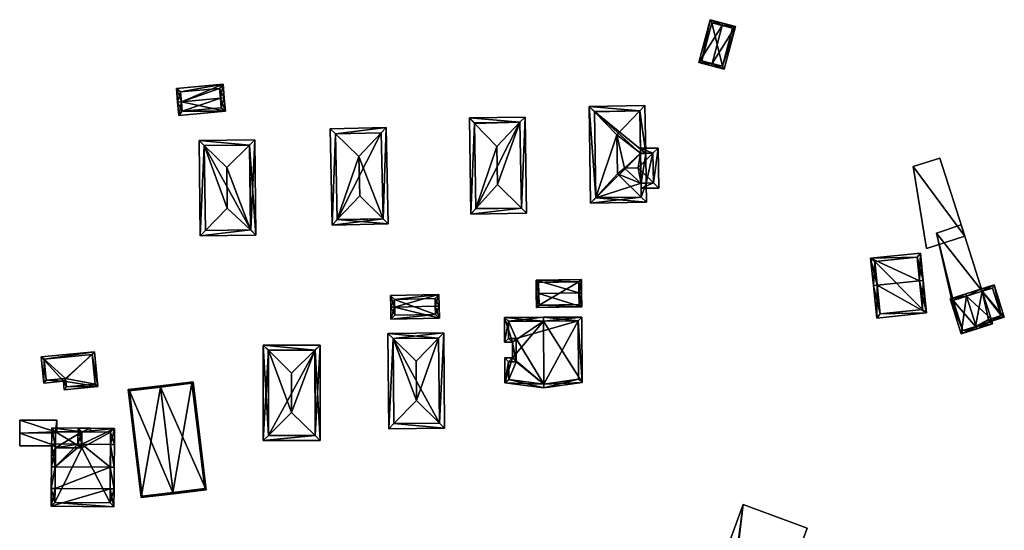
# Model space of a CAD drawing. Header units: inches. Extents: x 2558739 to 2563058, y 1133992 to 1137021.
# Tile 90 of 97: x 2559970 to 2560160, y 1136778 to 1136876. Entities that reach past the tile are written whole.
import ezdxf

# ---------------------------------------------------------------- set-up
doc = ezdxf.new("R2010")
doc.units = ezdxf.units.IN
doc.header["$MEASUREMENT"] = 0
doc.layers.add('Gebaeude Einzelhaus', color=10, linetype='Continuous')
doc.layers.add('Offenes Gebaeude', color=10, linetype='Continuous')

msp = doc.modelspace()

# ---------------------------------------------------------------- meshes
at = {"layer": 'Gebaeude Einzelhaus'}
mesh = msp.add_polyface(dxfattribs=at)
corners = [(2560105.64, 1136875.222, 378.977), (2560103.282, 1136876.361, 378.072), (2560101.089, 1136868.056, 378.072), (2560105.768, 1136875.705, 378.977), (2560103.705, 1136867.883, 378.977), (2560103.577, 1136867.4, 378.977), (2560106.008, 1136866.759, 378.072), (2560108.201, 1136875.062, 378.072), (2560101.7, 1136868.412, 378.248), (2560105.652, 1136867.37, 378.252), (2560107.59, 1136874.707, 378.252), (2560103.638, 1136875.75, 378.248), (2560107.59, 1136874.707, 372.62), (2560103.638, 1136875.75, 372.62), (2560101.7, 1136868.412, 372.62), (2560105.652, 1136867.37, 372.62)]
mesh.append_faces([[corners[k] for k in face] for face in [(11, 8, 1), (0, 11, 3), (10, 0, 3), (3, 11, 1), (7, 9, 10), (7, 10, 3), (6, 9, 7), (4, 9, 5), (8, 4, 5), (5, 9, 6), (1, 8, 2), (2, 8, 5), (4, 7, 0), (0, 7, 3), (5, 6, 4), (4, 6, 7), (0, 2, 4), (4, 2, 5), (3, 1, 0), (0, 1, 2)]], dxfattribs={"color": 13})
mesh.append_faces([[corners[k] for k in face] for face in [(13, 15, 14), (12, 15, 13), (10, 15, 12), (9, 15, 10), (14, 15, 4), (4, 15, 9), (8, 14, 4), (13, 14, 11), (11, 14, 8), (12, 13, 0), (0, 13, 11), (10, 12, 0)]], dxfattribs={"color": 41})
mesh = msp.add_polyface(dxfattribs=at)
corners = [(2560009.231, 1136861.209, 379.664), (2560009.233, 1136861.209, 379.664), (2560008.996, 1136863.87, 378.478), (2560000.944, 1136860.474, 379.664), (2559999.96, 1136863.069, 378.478), (2560008.485, 1136861.143, 379.664), (2560000.196, 1136860.408, 379.664), (2560000.774, 1136862.388, 378.811), (2560008.315, 1136863.056, 378.811), (2560000.426, 1136857.818, 378.478), (2560009.461, 1136858.619, 378.478), (2560008.649, 1136859.3, 378.82), (2560001.108, 1136858.631, 378.82), (2560008.485, 1136861.143, 372.686), (2560008.315, 1136863.056, 372.686), (2560000.774, 1136862.388, 372.686), (2560000.944, 1136860.474, 372.686), (2560001.108, 1136858.631, 372.686), (2560008.649, 1136859.3, 372.686)]
mesh.append_faces([[corners[k] for k in face] for face in [(6, 12, 9), (3, 12, 6), (0, 11, 5), (12, 11, 10), (9, 12, 10), (10, 11, 0), (3, 10, 5), (5, 10, 0), (3, 9, 10), (3, 6, 9), (8, 0, 5), (8, 1, 0), (8, 2, 1), (8, 7, 2), (2, 7, 4), (4, 7, 6), (6, 7, 3), (3, 4, 6), (0, 2, 5), (5, 2, 3), (3, 2, 4), (0, 1, 2)]], dxfattribs={"color": 13})
mesh.append_faces([[corners[k] for k in face] for face in [(13, 18, 17), (13, 17, 16), (5, 11, 13), (13, 11, 18), (11, 12, 18), (18, 12, 17), (12, 16, 17), (12, 3, 16), (14, 16, 15), (13, 16, 14), (3, 7, 16), (16, 7, 15), (7, 8, 15), (15, 8, 14), (8, 13, 14), (8, 5, 13)]], dxfattribs={"color": 41})
mesh = msp.add_polyface(dxfattribs=at)
corners = [(2560089.95, 1136842.031, 379.238), (2560080.16, 1136840.863, 378.893), (2560090.966, 1136841.039, 378.893), (2560081.143, 1136841.924, 379.25), (2560085.379, 1136846.494, 380.789), (2560079.855, 1136859.558, 378.893), (2560080.872, 1136858.53, 379.25), (2560085.255, 1136854.099, 380.789), (2560086.732, 1136847.622, 380.316), (2560089.812, 1136850.542, 379.238), (2560089.678, 1136858.709, 379.238), (2560089.907, 1136844.676, 379.238), (2560090.906, 1136844.734, 378.893), (2560089.906, 1136844.718, 379.238), (2560090.812, 1136850.475, 378.893), (2560089.813, 1136850.459, 379.238), (2560090.661, 1136859.734, 378.893), (2560081.144, 1136841.879, 379.235), (2560089.95, 1136842.023, 379.235), (2560089.806, 1136851.293, 379.235), (2560089.678, 1136858.71, 379.238), (2560089.678, 1136858.718, 379.235), (2560080.871, 1136858.574, 379.235), (2560089.348, 1136847.665, 380.316), (2560092.189, 1136850.497, 379.269), (2560089.803, 1136851.458, 378.893), (2560093.208, 1136851.514, 378.893), (2560092.318, 1136844.765, 379.256), (2560093.334, 1136843.773, 378.893), (2560089.922, 1136843.717, 378.893), (2560089.813, 1136850.459, 379.269), (2560092.224, 1136850.498, 379.256), (2560092.318, 1136844.756, 379.252), (2560089.906, 1136844.718, 379.253), (2560090.812, 1136850.475, 375.464), (2560090.812, 1136850.475, 372.78), (2560089.813, 1136850.459, 372.78), (2560090.812, 1136850.475, 375.509), (2560090.812, 1136850.475, 375.503), (2560089.806, 1136851.293, 372.78), (2560089.678, 1136858.718, 372.78), (2560080.871, 1136858.574, 372.78), (2560081.144, 1136841.879, 372.78), (2560089.95, 1136842.023, 372.78), (2560089.906, 1136844.718, 372.78), (2560090.906, 1136844.734, 372.78), (2560092.318, 1136844.756, 372.78), (2560092.224, 1136850.498, 372.78)]
mesh.append_faces([[corners[k] for k in face] for face in [(28, 32, 27), (32, 11, 33), (28, 29, 32), (32, 29, 11), (31, 24, 26), (28, 27, 26), (26, 27, 31), (9, 24, 30), (9, 25, 24), (24, 25, 26), (11, 23, 8), (29, 27, 11), (11, 27, 23), (29, 28, 27), (27, 24, 23), (27, 26, 24), (27, 28, 26), (9, 24, 25), (25, 24, 26), (8, 23, 9), (9, 23, 24), (16, 20, 21), (5, 22, 6), (16, 21, 5), (5, 21, 22), (9, 14, 15), (14, 20, 16), (9, 19, 14), (14, 19, 20), (2, 18, 0), (13, 12, 11), (11, 12, 0), (0, 12, 2), (1, 3, 17), (5, 3, 1), (5, 6, 3), (1, 17, 2), (2, 17, 18), (10, 6, 7), (16, 5, 10), (10, 5, 6), (10, 14, 16), (10, 9, 14), (14, 9, 15), (11, 12, 13), (11, 0, 12), (12, 0, 2), (8, 4, 11), (11, 4, 0), (10, 7, 9), (9, 7, 8), (8, 7, 4), (6, 3, 7), (7, 3, 4), (6, 5, 3), (3, 5, 1), (3, 0, 4), (3, 1, 0), (0, 1, 2)]], dxfattribs={"color": 13})
mesh.append_faces([[corners[k] for k in face] for face in [(45, 47, 46), (45, 35, 47), (30, 15, 9), (24, 14, 30), (30, 14, 15), (24, 37, 14), (47, 34, 31), (47, 35, 34), (38, 34, 36), (37, 31, 38), (38, 31, 34), (37, 24, 31), (31, 27, 47), (47, 27, 46), (27, 32, 46), (33, 12, 32), (32, 12, 46), (46, 12, 45), (33, 13, 12), (11, 13, 33), (42, 44, 43), (39, 41, 40), (36, 44, 42), (36, 42, 41), (36, 41, 39), (35, 44, 36), (45, 44, 35), (13, 44, 12), (12, 44, 45), (11, 44, 13), (0, 43, 11), (11, 43, 44), (0, 18, 43), (18, 17, 43), (43, 17, 42), (17, 3, 42), (3, 41, 42), (3, 6, 41), (6, 22, 41), (22, 21, 41), (41, 21, 40), (21, 20, 40), (19, 39, 20), (20, 39, 40), (9, 39, 19), (9, 36, 39), (9, 15, 36), (37, 15, 14), (34, 36, 38), (38, 36, 37), (37, 36, 15), (34, 35, 36)]], dxfattribs={"color": 41})
mesh = msp.add_polyface(dxfattribs=at)
corners = [(2560066.744, 1136839.894, 379.159), (2560067.76, 1136838.896, 378.774), (2560067.456, 1136857.521, 378.774), (2560066.473, 1136856.491, 379.159), (2560062.133, 1136844.424, 380.908), (2560062.011, 1136851.814, 380.908), (2560056.976, 1136838.721, 378.774), (2560057.959, 1136839.808, 379.181), (2560056.673, 1136857.345, 378.774), (2560057.69, 1136856.291, 379.181), (2560066.744, 1136839.88, 379.154), (2560066.473, 1136856.505, 379.154), (2560057.689, 1136856.361, 379.154), (2560057.96, 1136839.738, 379.154), (2560066.744, 1136839.88, 372.681), (2560066.473, 1136856.505, 372.681), (2560057.689, 1136856.361, 372.681), (2560057.96, 1136839.738, 372.681)]
mesh.append_faces([[corners[k] for k in face] for face in [(7, 13, 6), (9, 7, 6), (6, 13, 10), (12, 9, 8), (11, 12, 8), (8, 9, 6), (3, 11, 2), (0, 3, 2), (2, 11, 8), (10, 0, 1), (6, 10, 1), (1, 0, 2), (9, 7, 5), (5, 7, 4), (8, 6, 9), (9, 6, 7), (3, 9, 5), (3, 8, 9), (3, 2, 8), (7, 0, 4), (7, 6, 0), (0, 6, 1), (0, 3, 4), (4, 3, 5), (0, 2, 3), (0, 1, 2)]], dxfattribs={"color": 13})
mesh.append_faces([[corners[k] for k in face] for face in [(15, 17, 16), (14, 17, 15), (10, 17, 14), (13, 17, 10), (7, 17, 13), (16, 17, 9), (9, 17, 7), (12, 16, 9), (15, 16, 11), (11, 16, 12), (14, 15, 3), (3, 15, 11), (0, 14, 3), (10, 14, 0)]], dxfattribs={"color": 41})
mesh = msp.add_polyface(dxfattribs=at)
corners = [(2560031.095, 1136837.647, 379.166), (2560040.985, 1136836.838, 378.774), (2560039.965, 1136837.836, 379.167), (2560030.116, 1136836.611, 378.774), (2560035.445, 1136842.254, 380.908), (2560030.749, 1136854.265, 379.166), (2560029.728, 1136855.26, 378.774), (2560035.286, 1136849.844, 380.908), (2560040.596, 1136855.488, 378.774), (2560039.618, 1136854.449, 379.167), (2560031.095, 1136837.633, 379.16), (2560039.965, 1136837.816, 379.16), (2560039.618, 1136854.466, 379.16), (2560030.749, 1136854.281, 379.16), (2560039.965, 1136837.816, 372.729), (2560039.618, 1136854.466, 372.729), (2560030.749, 1136854.281, 372.729), (2560031.095, 1136837.633, 372.729)]
mesh.append_faces([[corners[k] for k in face] for face in [(5, 6, 13), (8, 9, 12), (8, 13, 6), (8, 12, 13), (1, 11, 2), (9, 8, 2), (2, 8, 1), (3, 0, 10), (0, 3, 5), (5, 3, 6), (3, 11, 1), (3, 10, 11), (9, 5, 7), (9, 8, 5), (5, 8, 6), (2, 7, 4), (2, 9, 7), (1, 8, 2), (2, 8, 9), (5, 0, 7), (7, 0, 4), (6, 3, 5), (5, 3, 0), (0, 2, 4), (3, 1, 0), (0, 1, 2)]], dxfattribs={"color": 13})
mesh.append_faces([[corners[k] for k in face] for face in [(15, 17, 16), (14, 17, 15), (11, 17, 14), (10, 17, 11), (0, 17, 10), (16, 17, 5), (5, 17, 0), (13, 16, 5), (15, 16, 12), (12, 16, 13), (9, 15, 12), (14, 15, 2), (2, 15, 9), (11, 14, 2)]], dxfattribs={"color": 41})
mesh = msp.add_polyface(dxfattribs=at)
corners = [(2560014.095, 1136852.087, 379.313), (2560015.123, 1136853.1, 378.953), (2560004.349, 1136852.961, 378.953), (2560005.367, 1136851.974, 379.313), (2560009.708, 1136847.766, 380.849), (2560009.809, 1136839.853, 380.849), (2560014.304, 1136835.647, 379.314), (2560015.359, 1136834.66, 378.953), (2560004.585, 1136834.523, 378.953), (2560005.577, 1136835.535, 379.313), (2560014.346, 1136835.648, 379.299), (2560014.135, 1136852.088, 379.299), (2560005.361, 1136851.974, 379.311), (2560005.573, 1136835.535, 379.312), (2560014.135, 1136852.088, 372.771), (2560014.346, 1136835.648, 372.771), (2560005.361, 1136851.974, 372.771), (2560005.573, 1136835.535, 372.771)]
mesh.append_faces([[corners[k] for k in face] for face in [(7, 6, 10), (9, 6, 8), (13, 9, 8), (12, 13, 8), (8, 6, 7), (3, 12, 2), (0, 3, 2), (2, 12, 8), (11, 0, 1), (10, 11, 1), (7, 10, 1), (1, 0, 2), (8, 6, 9), (9, 6, 5), (8, 7, 6), (3, 5, 4), (3, 9, 5), (2, 8, 3), (3, 8, 9), (0, 7, 1), (4, 6, 0), (0, 6, 7), (4, 5, 6), (0, 3, 4), (0, 2, 3), (0, 1, 2)]], dxfattribs={"color": 13})
mesh.append_faces([[corners[k] for k in face] for face in [(15, 17, 16), (15, 16, 14), (6, 17, 15), (9, 17, 6), (13, 17, 9), (6, 15, 10), (16, 17, 12), (12, 17, 13), (3, 16, 12), (14, 16, 0), (0, 16, 3), (11, 14, 0), (15, 14, 10), (10, 14, 11)]], dxfattribs={"color": 41})
mesh = msp.add_polyface(dxfattribs=at)
corners = [(2560135.651, 1136824.971, 384.517), (2560135.55, 1136818.594, 381.514), (2560145.201, 1136819.583, 381.514), (2560134.905, 1136824.895, 384.517), (2560143.81, 1136825.808, 384.517), (2560144.556, 1136825.884, 384.517), (2560144.013, 1136831.191, 382.463), (2560134.361, 1136830.203, 382.463), (2560136.22, 1136819.416, 381.869), (2560135.184, 1136829.533, 382.752), (2560144.379, 1136820.252, 381.869), (2560143.343, 1136830.369, 382.752), (2560144.379, 1136820.252, 372.184), (2560143.343, 1136830.369, 372.184), (2560135.184, 1136829.533, 372.184), (2560136.22, 1136819.416, 372.184)]
mesh.append_faces([[corners[k] for k in face] for face in [(11, 9, 7), (6, 11, 7), (4, 11, 5), (10, 4, 5), (5, 11, 6), (2, 8, 10), (2, 10, 5), (1, 8, 2), (0, 8, 3), (9, 0, 3), (7, 9, 3), (3, 8, 1), (4, 7, 0), (0, 7, 3), (5, 6, 4), (4, 6, 7), (0, 2, 4), (4, 2, 5), (3, 1, 0), (0, 1, 2)]], dxfattribs={"color": 13})
mesh.append_faces([[corners[k] for k in face] for face in [(12, 15, 14), (12, 14, 13), (10, 15, 12), (8, 15, 10), (14, 15, 0), (0, 15, 8), (9, 14, 0), (13, 14, 11), (11, 14, 9), (12, 13, 4), (4, 13, 11), (10, 12, 4)]], dxfattribs={"color": 41})
mesh = msp.add_polyface(dxfattribs=at)
corners = [(2560077.9, 1136823.503, 379.614), (2560078.357, 1136826.09, 378.414), (2560069.578, 1136825.944, 378.414), (2560078.4, 1136823.511, 379.614), (2560070.121, 1136823.373, 379.614), (2560069.621, 1136823.365, 379.614), (2560069.667, 1136820.608, 378.214), (2560078.446, 1136820.755, 378.214), (2560070.086, 1136825.452, 378.647), (2560077.865, 1136825.582, 378.646), (2560070.159, 1136821.116, 378.468), (2560077.938, 1136821.247, 378.468), (2560077.865, 1136825.582, 372.859), (2560077.938, 1136821.247, 372.859), (2560070.086, 1136825.452, 372.859), (2560070.159, 1136821.116, 372.859)]
mesh.append_faces([[corners[k] for k in face] for face in [(0, 9, 3), (11, 0, 3), (3, 9, 1), (7, 10, 11), (7, 11, 3), (6, 10, 7), (4, 10, 5), (8, 4, 5), (5, 10, 6), (9, 8, 2), (1, 9, 2), (2, 8, 5), (4, 7, 0), (0, 7, 3), (5, 6, 4), (4, 6, 7), (0, 2, 4), (4, 2, 5), (3, 1, 0), (0, 1, 2)]], dxfattribs={"color": 13})
mesh.append_faces([[corners[k] for k in face] for face in [(12, 15, 14), (13, 15, 12), (11, 15, 13), (10, 15, 11), (14, 15, 10), (4, 14, 10), (8, 14, 4), (12, 14, 9), (9, 14, 8), (0, 12, 9), (13, 12, 11), (11, 12, 0)]], dxfattribs={"color": 41})
mesh = msp.add_polyface(dxfattribs=at)
corners = [(2560152.951, 1136822.82, 380.291), (2560155.826, 1136824.256, 377.92), (2560152.8, 1136823.295, 380.291), (2560155.977, 1136823.78, 377.919), (2560157.664, 1136818.466, 377.919), (2560154.805, 1136816.98, 380.291), (2560157.981, 1136817.466, 377.919), (2560154.955, 1136816.506, 380.291), (2560157.815, 1136817.99, 377.919), (2560149.741, 1136822.325, 378.894), (2560151.896, 1136815.535, 378.894), (2560157.354, 1136817.791, 378.292), (2560157.188, 1136818.315, 378.292), (2560152.221, 1136816.163, 379.112), (2560154.683, 1136816.941, 380.235), (2560150.369, 1136822, 379.112), (2560160.24, 1136818.76, 376.893), (2560158.251, 1136825.026, 376.893), (2560157.926, 1136824.399, 377.095), (2560159.613, 1136819.085, 377.095), (2560155.977, 1136823.78, 377.504), (2560150.369, 1136822, 372.458), (2560150.369, 1136822, 378.596), (2560155.977, 1136823.78, 372.458), (2560155.977, 1136823.78, 377.604), (2560150.369, 1136822, 378.696), (2560151.2, 1136819.38, 378.596), (2560152.221, 1136816.163, 372.458), (2560151.2, 1136819.38, 378.696), (2560154.683, 1136816.941, 372.458), (2560157.354, 1136817.791, 372.458), (2560157.188, 1136818.315, 372.458), (2560157.664, 1136818.466, 372.458), (2560159.613, 1136819.085, 372.458), (2560157.926, 1136824.399, 372.458)]
mesh.append_faces([[corners[k] for k in face] for face in [(8, 19, 16), (4, 19, 8), (1, 18, 3), (19, 18, 17), (16, 19, 17), (17, 18, 1), (3, 17, 1), (4, 16, 3), (3, 16, 17), (4, 8, 16), (10, 13, 7), (15, 2, 0), (10, 9, 13), (13, 9, 15), (15, 9, 2), (3, 0, 1), (1, 0, 2), (5, 7, 14), (13, 14, 7), (8, 12, 4), (7, 11, 6), (6, 11, 8), (8, 11, 12), (7, 5, 11), (0, 10, 5), (5, 10, 7), (0, 9, 10), (0, 2, 9), (4, 5, 8), (8, 5, 6), (6, 5, 7), (3, 0, 4), (4, 0, 5), (3, 1, 0), (0, 1, 2)]], dxfattribs={"color": 13})
mesh.append_faces([[corners[k] for k in face] for face in [(33, 23, 34), (32, 23, 33), (3, 18, 24), (24, 18, 20), (20, 18, 23), (23, 18, 34), (18, 19, 34), (34, 19, 33), (19, 32, 33), (19, 4, 32), (29, 31, 30), (21, 29, 27), (23, 31, 29), (23, 29, 21), (32, 31, 23), (4, 31, 32), (4, 12, 31), (12, 11, 31), (31, 11, 30), (11, 29, 30), (5, 14, 11), (11, 14, 29), (14, 13, 29), (29, 13, 27), (21, 26, 22), (28, 15, 25), (26, 13, 28), (28, 13, 15), (21, 27, 26), (26, 27, 13), (15, 0, 25), (25, 0, 24), (24, 0, 3), (23, 21, 20), (20, 21, 22)]], dxfattribs={"color": 41})
mesh = msp.add_polyface(dxfattribs=at)
corners = [(2560050.08, 1136820.867, 379.249), (2560050.829, 1136820.883, 379.249), (2560050.781, 1136823.149, 378.064), (2560042.194, 1136820.699, 379.249), (2560041.396, 1136822.949, 378.064), (2560041.444, 1136820.683, 379.249), (2560041.493, 1136818.37, 378.064), (2560050.879, 1136818.569, 378.064), (2560042.163, 1136822.215, 378.456), (2560050.048, 1136822.383, 378.456), (2560042.226, 1136819.136, 378.448), (2560050.113, 1136819.303, 378.448), (2560050.048, 1136822.383, 372.706), (2560050.113, 1136819.303, 372.706), (2560042.163, 1136822.215, 372.706), (2560042.226, 1136819.136, 372.706)]
mesh.append_faces([[corners[k] for k in face] for face in [(0, 9, 1), (11, 0, 1), (7, 11, 1), (6, 10, 11), (6, 11, 7), (3, 10, 5), (8, 3, 5), (5, 10, 6), (4, 8, 5), (9, 8, 2), (1, 9, 2), (2, 8, 4), (3, 7, 0), (0, 7, 1), (3, 6, 7), (3, 5, 6), (3, 4, 5), (0, 2, 3), (3, 2, 4), (0, 1, 2)]], dxfattribs={"color": 13})
mesh.append_faces([[corners[k] for k in face] for face in [(13, 15, 14), (13, 14, 12), (11, 15, 13), (10, 15, 11), (14, 15, 10), (3, 14, 10), (8, 14, 3), (12, 14, 9), (9, 14, 8), (0, 12, 9), (13, 12, 11), (11, 12, 0)]], dxfattribs={"color": 41})
mesh = msp.add_polyface(dxfattribs=at)
corners = [(2560063.491, 1136818.721, 379.896), (2560063.511, 1136813.908, 379.896), (2560064.998, 1136813.914, 380.461), (2560071.057, 1136818.002, 382.772), (2560065.01, 1136810.879, 380.461), (2560063.544, 1136806.063, 379.896), (2560063.524, 1136810.873, 379.896), (2560071.107, 1136805.819, 382.772), (2560071.11, 1136805.061, 382.772), (2560071.054, 1136818.753, 382.772), (2560078.525, 1136806.133, 379.896), (2560078.474, 1136818.783, 379.896), (2560064.259, 1136814.661, 380.181), (2560064.244, 1136817.974, 380.181), (2560065.763, 1136810.133, 380.746), (2560065.745, 1136814.668, 380.746), (2560064.276, 1136810.126, 380.181), (2560064.291, 1136806.72, 380.181), (2560077.773, 1136806.781, 380.186), (2560071.105, 1136805.819, 382.771), (2560077.726, 1136818.03, 380.187), (2560077.726, 1136818.03, 372.89), (2560064.244, 1136817.974, 372.89), (2560064.259, 1136814.661, 372.89), (2560065.745, 1136814.668, 372.89), (2560065.763, 1136810.133, 372.89), (2560064.276, 1136810.126, 372.89), (2560064.291, 1136806.72, 372.89), (2560071.105, 1136805.819, 372.89), (2560077.773, 1136806.781, 372.89)]
mesh.append_faces([[corners[k] for k in face] for face in [(3, 13, 9), (20, 3, 9), (9, 13, 0), (11, 20, 9), (10, 18, 20), (10, 20, 11), (7, 18, 8), (19, 7, 8), (17, 19, 8), (8, 18, 10), (16, 17, 5), (5, 17, 8), (6, 16, 5), (14, 16, 4), (4, 16, 6), (15, 14, 2), (12, 15, 2), (2, 14, 4), (13, 12, 1), (0, 13, 1), (1, 12, 2), (3, 11, 9), (8, 10, 7), (7, 10, 3), (3, 10, 11), (0, 3, 9), (7, 5, 8), (3, 4, 7), (7, 4, 5), (5, 4, 6), (0, 2, 3), (3, 2, 4), (0, 1, 2)]], dxfattribs={"color": 13})
mesh.append_faces([[corners[k] for k in face] for face in [(25, 28, 27), (25, 27, 26), (24, 28, 25), (22, 24, 23), (21, 29, 28), (21, 28, 24), (21, 24, 22), (18, 29, 21), (18, 21, 20), (28, 29, 18), (7, 28, 18), (19, 28, 7), (27, 28, 17), (17, 28, 19), (26, 27, 16), (16, 27, 17), (25, 26, 16), (14, 25, 16), (24, 25, 15), (15, 25, 14), (23, 24, 12), (12, 24, 15), (22, 23, 13), (13, 23, 12), (21, 22, 3), (3, 22, 13), (20, 21, 3)]], dxfattribs={"color": 41})
mesh = msp.add_polyface(dxfattribs=at)
corners = [(2560050.879, 1136798.264, 379.295), (2560051.721, 1136815.716, 378.913), (2560050.73, 1136814.697, 379.295), (2560051.888, 1136797.263, 378.913), (2560046.453, 1136802.654, 380.968), (2560046.384, 1136810.229, 380.968), (2560042.059, 1136798.174, 379.291), (2560041.068, 1136797.165, 378.913), (2560040.901, 1136815.619, 378.913), (2560041.91, 1136814.627, 379.291), (2560050.879, 1136798.254, 379.291), (2560050.73, 1136814.708, 379.29), (2560041.91, 1136814.628, 379.291), (2560050.879, 1136798.254, 372.864), (2560050.73, 1136814.708, 372.864), (2560041.91, 1136814.628, 372.864), (2560042.059, 1136798.174, 372.864)]
mesh.append_faces([[corners[k] for k in face] for face in [(12, 7, 8), (12, 6, 7), (1, 2, 11), (1, 11, 8), (8, 11, 12), (3, 10, 0), (7, 6, 3), (3, 6, 10), (3, 0, 1), (1, 0, 2), (9, 4, 5), (9, 6, 4), (9, 7, 6), (9, 8, 7), (1, 9, 2), (2, 9, 5), (1, 8, 9), (6, 0, 4), (7, 3, 6), (6, 3, 0), (0, 2, 4), (4, 2, 5), (3, 1, 0), (0, 1, 2)]], dxfattribs={"color": 13})
mesh.append_faces([[corners[k] for k in face] for face in [(13, 16, 15), (13, 15, 14), (6, 13, 10), (6, 16, 13), (12, 16, 6), (12, 15, 16), (12, 11, 15), (15, 11, 14), (11, 2, 14), (2, 13, 14), (2, 0, 13), (0, 10, 13)]], dxfattribs={"color": 41})
mesh = msp.add_polyface(dxfattribs=at)
corners = [(2560026.805, 1136795.874, 379.339), (2560027.82, 1136794.875, 378.992), (2560027.805, 1136813.375, 378.992), (2560026.791, 1136812.374, 379.339), (2560022.275, 1136800.333, 380.888), (2560022.269, 1136807.909, 380.888), (2560016.765, 1136794.866, 378.992), (2560017.775, 1136795.868, 379.34), (2560016.75, 1136813.366, 378.992), (2560017.759, 1136812.368, 379.339), (2560026.806, 1136812.374, 379.334), (2560026.819, 1136795.874, 379.334), (2560017.764, 1136795.868, 379.336), (2560017.751, 1136812.368, 379.336), (2560026.806, 1136812.374, 372.954), (2560026.819, 1136795.874, 372.954), (2560017.751, 1136812.368, 372.954), (2560017.764, 1136795.868, 372.954)]
mesh.append_faces([[corners[k] for k in face] for face in [(7, 0, 6), (12, 7, 6), (13, 12, 8), (9, 13, 8), (3, 9, 8), (8, 12, 6), (10, 3, 2), (2, 3, 8), (1, 0, 11), (11, 10, 1), (6, 0, 1), (1, 10, 2), (9, 4, 5), (9, 7, 4), (8, 6, 9), (9, 6, 7), (3, 9, 5), (2, 8, 3), (3, 8, 9), (7, 0, 4), (7, 6, 0), (0, 6, 1), (0, 3, 4), (4, 3, 5), (0, 2, 3), (0, 1, 2)]], dxfattribs={"color": 13})
mesh.append_faces([[corners[k] for k in face] for face in [(14, 17, 16), (15, 17, 14), (0, 17, 15), (7, 17, 0), (12, 17, 7), (0, 15, 11), (16, 17, 13), (13, 17, 12), (9, 16, 13), (14, 16, 3), (3, 16, 9), (10, 14, 3), (15, 14, 11), (11, 14, 10)]], dxfattribs={"color": 41})
mesh = msp.add_polyface(dxfattribs=at)
corners = [(2559984.748, 1136805.354, 378.631), (2559978.072, 1136806.363, 378.433), (2559978.232, 1136804.722, 378.631), (2559984.096, 1136812.079, 377.819), (2559973.802, 1136811.079, 377.819), (2559974.296, 1136805.997, 378.433), (2559978.682, 1136805.268, 378.571), (2559983.647, 1136811.533, 377.879), (2559984.202, 1136805.804, 378.571), (2559974.348, 1136810.63, 377.879), (2559974.746, 1136806.543, 378.373), (2559978.521, 1136806.909, 378.373), (2559974.348, 1136810.63, 372.8), (2559983.647, 1136811.533, 372.8), (2559974.746, 1136806.543, 372.8), (2559978.521, 1136806.909, 372.8), (2559978.682, 1136805.268, 372.8), (2559984.202, 1136805.804, 372.8)]
mesh.append_faces([[corners[k] for k in face] for face in [(11, 6, 1), (10, 11, 1), (9, 10, 5), (5, 10, 1), (4, 9, 5), (7, 9, 3), (3, 9, 4), (6, 8, 0), (0, 8, 7), (0, 7, 3), (1, 6, 2), (2, 6, 0), (5, 1, 4), (4, 1, 3), (3, 1, 0), (0, 1, 2)]], dxfattribs={"color": 13})
mesh.append_faces([[corners[k] for k in face] for face in [(15, 17, 16), (12, 15, 14), (13, 17, 15), (13, 15, 12), (7, 17, 13), (8, 17, 7), (16, 17, 6), (6, 17, 8), (15, 16, 11), (11, 16, 6), (14, 15, 10), (10, 15, 11), (12, 14, 9), (9, 14, 10), (13, 12, 7), (7, 12, 9)]], dxfattribs={"color": 41})
mesh = msp.add_polyface(dxfattribs=at)
corners = [(2559996.881, 1136805.247, 382.044), (2560005.719, 1136785.353, 378.726), (2560003.185, 1136806.263, 378.726), (2559999.355, 1136784.833, 382.044), (2559999.385, 1136784.585, 382.044), (2559996.851, 1136805.495, 382.044), (2559990.6, 1136804.738, 378.726), (2559993.134, 1136783.828, 378.726), (2560002.968, 1136805.984, 378.855), (2559990.879, 1136804.52, 378.858), (2559993.353, 1136784.106, 378.858), (2560005.44, 1136785.571, 378.856), (2559999.299, 1136784.826, 382.014), (2559999.299, 1136784.826, 372.799), (2560005.44, 1136785.571, 372.799), (2560002.968, 1136805.984, 372.799), (2559990.879, 1136804.52, 372.799), (2559993.353, 1136784.106, 372.799)]
mesh.append_faces([[corners[k] for k in face] for face in [(11, 8, 1), (3, 11, 4), (4, 10, 12), (12, 3, 4), (4, 11, 1), (9, 10, 7), (7, 10, 4), (6, 9, 7), (0, 9, 5), (8, 0, 5), (5, 9, 6), (1, 8, 2), (2, 8, 5), (0, 7, 3), (3, 7, 4), (0, 6, 7), (0, 5, 6), (0, 2, 5), (4, 1, 3), (3, 1, 0), (0, 1, 2)]], dxfattribs={"color": 13})
mesh.append_faces([[corners[k] for k in face] for face in [(13, 15, 14), (13, 16, 15), (13, 17, 16), (10, 17, 13), (10, 13, 12), (16, 17, 9), (9, 17, 10), (15, 16, 0), (0, 16, 9), (8, 15, 0), (14, 15, 8), (11, 14, 8), (13, 14, 11), (3, 13, 11), (12, 13, 3)]], dxfattribs={"color": 41})
mesh = msp.add_polyface(dxfattribs=at)
corners = [(2559976.477, 1136785.603, 380.582), (2559975.728, 1136785.609, 380.582), (2559975.7, 1136782.17, 379.161), (2559987.132, 1136785.517, 380.582), (2559987.854, 1136782.073, 379.161), (2559987.881, 1136785.511, 380.582), (2559976.511, 1136789.815, 383.189), (2559975.761, 1136789.821, 383.189), (2559987.165, 1136789.73, 383.189), (2559987.916, 1136789.724, 383.189), (2559975.796, 1136794.239, 380.582), (2559980.89, 1136794.198, 380.582), (2559981.64, 1136794.192, 380.582), (2559987.201, 1136794.147, 380.582), (2559987.951, 1136794.141, 380.582), (2559987.975, 1136797.236, 379.634), (2559980.915, 1136797.294, 379.634), (2559976.456, 1136782.914, 379.471), (2559987.11, 1136782.829, 379.471), (2559987.219, 1136796.492, 379.864), (2559981.659, 1136796.538, 379.864), (2559981.634, 1136793.442, 381.025), (2559976.54, 1136793.483, 381.025), (2559987.219, 1136796.492, 372.726), (2559987.11, 1136782.829, 372.726), (2559981.659, 1136796.537, 378.731), (2559981.659, 1136796.538, 372.726), (2559981.634, 1136793.442, 378.917), (2559976.54, 1136793.483, 378.917), (2559976.54, 1136793.483, 372.726), (2559976.456, 1136782.914, 372.726), (2559981.634, 1136793.442, 372.726)]
mesh.append_faces([[corners[k] for k in face] for face in [(7, 6, 1), (1, 6, 0), (11, 22, 10), (10, 22, 7), (7, 22, 6), (11, 21, 22), (11, 12, 21), (16, 20, 11), (11, 20, 12), (19, 14, 13), (16, 15, 20), (20, 15, 19), (19, 15, 14), (9, 13, 14), (9, 8, 13), (5, 8, 9), (5, 3, 8), (5, 18, 3), (17, 1, 0), (17, 2, 1), (5, 4, 18), (18, 4, 17), (17, 4, 2), (12, 16, 11), (13, 15, 12), (12, 15, 16), (13, 14, 15), (13, 9, 14), (12, 8, 13), (13, 8, 9), (11, 6, 12), (12, 6, 8), (11, 10, 6), (6, 10, 7), (8, 5, 9), (8, 3, 5), (6, 0, 8), (8, 0, 3), (7, 1, 6), (6, 1, 0), (3, 4, 5), (0, 2, 3), (3, 2, 4), (0, 1, 2)]], dxfattribs={"color": 13})
mesh.append_faces([[corners[k] for k in face] for face in [(31, 30, 29), (31, 24, 30), (31, 23, 24), (31, 26, 23), (18, 17, 24), (24, 17, 30), (28, 6, 22), (28, 0, 6), (0, 30, 17), (28, 29, 0), (0, 29, 30), (22, 21, 28), (28, 21, 27), (21, 12, 27), (27, 12, 25), (25, 12, 20), (25, 23, 26), (25, 19, 23), (25, 20, 19), (23, 3, 24), (24, 3, 18), (19, 13, 23), (23, 13, 3), (3, 13, 8)]], dxfattribs={"color": 41})
mesh = msp.add_polyface(dxfattribs=at)
corners = [(2559981.659, 1136796.537, 378.731), (2559983.358, 1136797.274, 378.686), (2559975.821, 1136797.334, 378.686), (2559983.352, 1136796.524, 378.731), (2559976.54, 1136793.483, 378.917), (2559975.779, 1136792.065, 379.002), (2559976.529, 1136792.059, 379.002), (2559981.634, 1136793.442, 378.917), (2559976.565, 1136796.578, 378.731), (2559976.825, 1136796.576, 377.799), (2559981.659, 1136796.538, 372.726), (2559976.565, 1136796.578, 372.726), (2559976.565, 1136796.578, 377.799), (2559976.825, 1136796.576, 377.899), (2559976.565, 1136796.578, 377.899), (2559976.543, 1136793.852, 377.595), (2559976.54, 1136793.483, 372.726), (2559976.563, 1136796.345, 377.92), (2559976.543, 1136793.852, 377.695), (2559976.563, 1136796.345, 377.82), (2559981.634, 1136793.442, 372.726)]
mesh.append_faces([[corners[k] for k in face] for face in [(0, 1, 3), (4, 2, 8), (8, 2, 0), (0, 2, 1), (6, 5, 4), (4, 5, 2), (0, 4, 7), (4, 5, 6), (0, 2, 4), (4, 2, 5), (3, 1, 0), (0, 1, 2)]], dxfattribs={"color": 13})
mesh.append_faces([[corners[k] for k in face] for face in [(10, 20, 11), (11, 20, 16), (11, 19, 12), (11, 15, 19), (17, 8, 14), (15, 4, 18), (18, 4, 17), (17, 4, 8), (11, 16, 15), (15, 16, 4), (0, 13, 8), (8, 13, 14), (0, 9, 13), (9, 11, 12), (0, 10, 9), (9, 10, 11)]], dxfattribs={"color": 41})
mesh = msp.add_polyface(dxfattribs=at)
corners = [(2560069.913, 1136673.97, 381.379), (2560066.328, 1136664.184, 381.379), (2560066.445, 1136664.185, 381.379), (2560101.6, 1136721.923, 381.379), (2560102.855, 1136725.362, 381.379), (2560090.34, 1136729.737, 381.379), (2560092.234, 1136694.751, 381.379), (2560069.924, 1136674.002, 381.379), (2560074.183, 1136672.492, 381.379), (2560092.521, 1136664.432, 381.379), (2560071.254, 1136664.231, 381.379), (2560129.345, 1136695.102, 381.379), (2560129.089, 1136722.183, 381.379), (2560122.043, 1136777.941, 377.163), (2560109.659, 1136782.477, 377.163), (2560069.924, 1136674.002, 373.206), (2560109.659, 1136782.477, 373.206), (2560066.328, 1136664.184, 373.206), (2560069.913, 1136673.97, 373.206), (2560092.521, 1136664.431, 373.206), (2560129.632, 1136664.783, 373.206), (2560129.632, 1136664.783, 381.379), (2560129.089, 1136722.183, 373.206), (2560133.33, 1136722.223, 381.379), (2560133.33, 1136722.223, 373.206), (2560101.6, 1136721.923, 373.206), (2560122.043, 1136777.941, 373.206), (2560133.873, 1136664.823, 373.206)]
mesh.append_faces([[corners[k] for k in face] for face in [(4, 14, 5), (4, 13, 14), (3, 11, 12), (3, 6, 11), (6, 8, 9), (9, 8, 10), (6, 7, 8), (3, 5, 6), (6, 5, 7), (3, 4, 5), (0, 1, 2)]], dxfattribs={"color": 13})
mesh.append_faces([[corners[k] for k in face] for face in [(20, 24, 27), (20, 22, 24), (19, 25, 20), (20, 25, 22), (25, 16, 26), (19, 15, 25), (25, 15, 16), (19, 18, 15), (19, 17, 18), (14, 13, 16), (16, 13, 26), (4, 26, 13), (4, 25, 26), (4, 3, 25), (12, 25, 3), (12, 22, 25), (12, 23, 22), (22, 23, 24), (9, 20, 21), (10, 19, 9), (9, 19, 20), (2, 17, 10), (10, 17, 19), (2, 1, 17), (17, 0, 18), (17, 1, 0), (16, 5, 14), (16, 15, 5), (5, 15, 7)]], dxfattribs={"color": 41})
at = {"layer": 'Offenes Gebaeude'}
mesh = msp.add_polyface(dxfattribs=at)
corners = [(2560142.626, 1136847.948, 378.742), (2560152.596, 1136834.43, 378.09), (2560147.79, 1136849.57, 378.09), (2560145.194, 1136832.08, 379.026), (2560142.626, 1136847.948, 378.642), (2560147.79, 1136849.57, 377.99), (2560145.194, 1136832.08, 378.926), (2560152.596, 1136834.43, 377.99)]
mesh.append_faces([[corners[k] for k in face] for face in [(3, 1, 0), (0, 1, 2)]], dxfattribs={"color": 13})
mesh.append_faces([[corners[k] for k in face] for face in [(4, 7, 6), (5, 7, 4), (2, 7, 5), (1, 7, 2), (6, 7, 1), (3, 6, 1), (4, 6, 0), (0, 6, 3), (5, 4, 2), (2, 4, 0)]], dxfattribs={"color": 41})
mesh = msp.add_polyface(dxfattribs=at)
corners = [(2560150.369, 1136822, 378.696), (2560150.724, 1136819.229, 378.789), (2560151.2, 1136819.38, 378.696), (2560147.124, 1136835.008, 378.539), (2560155.977, 1136823.78, 377.604), (2560151.891, 1136836.65, 377.604), (2560150.724, 1136819.229, 378.689), (2560151.2, 1136819.38, 378.596), (2560155.977, 1136823.78, 377.504), (2560151.891, 1136836.65, 377.504), (2560147.124, 1136835.008, 378.439), (2560150.369, 1136822, 378.596)]
mesh.append_faces([[corners[k] for k in face] for face in [(3, 4, 5), (3, 0, 4), (3, 1, 0), (0, 1, 2)]], dxfattribs={"color": 13})
mesh.append_faces([[corners[k] for k in face] for face in [(11, 10, 8), (8, 10, 9), (7, 6, 11), (11, 6, 10), (1, 3, 6), (6, 3, 10), (3, 5, 10), (10, 5, 9), (4, 8, 5), (5, 8, 9), (6, 2, 1), (6, 7, 2)]], dxfattribs={"color": 41})
mesh = msp.add_polyface(dxfattribs=at)
corners = [(2559969.627, 1136796.33, 377.92), (2559969.633, 1136793.837, 377.695), (2559976.543, 1136793.852, 377.695), (2559976.563, 1136796.345, 377.92), (2559976.565, 1136796.578, 377.899), (2559969.622, 1136798.823, 377.695), (2559976.82, 1136798.84, 377.695), (2559976.825, 1136796.576, 377.899), (2559976.825, 1136796.576, 377.799), (2559976.82, 1136798.84, 377.595), (2559969.622, 1136798.823, 377.595), (2559969.627, 1136796.33, 377.82), (2559969.633, 1136793.837, 377.595), (2559976.543, 1136793.852, 377.595), (2559976.563, 1136796.345, 377.82), (2559976.565, 1136796.578, 377.799)]
mesh.append_faces([[corners[k] for k in face] for face in [(5, 4, 6), (6, 4, 7), (5, 0, 4), (4, 0, 3), (0, 2, 3), (0, 1, 2)]], dxfattribs={"color": 13})
mesh.append_faces([[corners[k] for k in face] for face in [(11, 15, 14), (15, 9, 8), (11, 10, 15), (15, 10, 9), (12, 11, 13), (13, 11, 14), (12, 13, 1), (1, 13, 2), (0, 11, 1), (1, 11, 12), (0, 5, 11), (11, 5, 10), (5, 6, 10), (10, 6, 9), (9, 6, 8), (8, 6, 7)]], dxfattribs={"color": 41})

doc.saveas('drawing.dxf')
